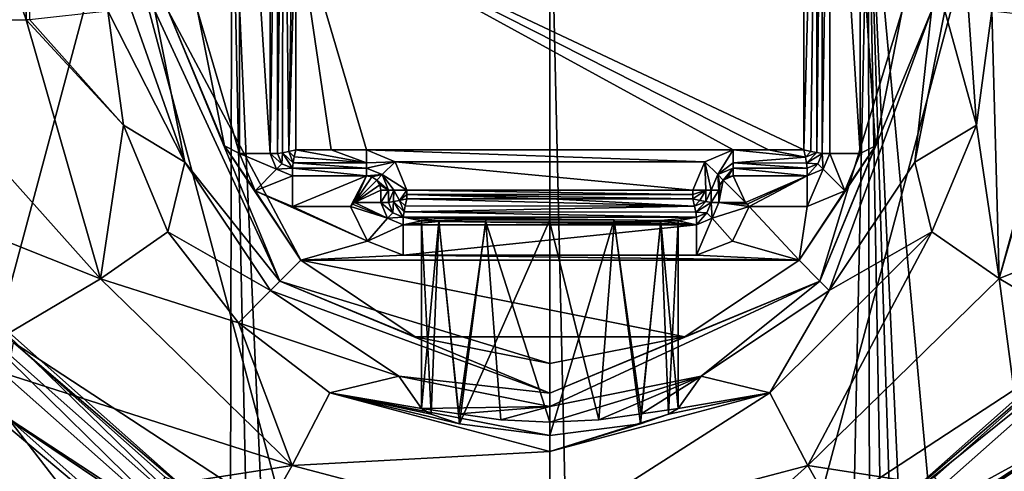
# Model space of a CAD drawing. Header units: metres. Extents: x -28 to 28, y -243 to 28.
# Tile 128 of 147: x -8.68 to 7.44, y -9.53 to -2.14. Entities that reach past the tile are written whole.
import ezdxf

# ---------------------------------------------------------------- set-up
doc = ezdxf.new("R2010")
doc.units = ezdxf.units.M
doc.layers.add('solid_10661043', color=7, linetype='CONTINUOUS')

msp = doc.modelspace()

# ---------------------------------------------------------------- linework, layer by layer
at = {"layer": 'solid_10661043'}
for points in [[(-13.249035, -22.95023, -76.5), (-13.249035, 22.95023, -76.5), (0, 26.5, -76.5)], [(0, -26.5, -76.5), (-13.249035, -22.95023, -76.5), (0, 26.5, -76.5)], [(-13.249035, 22.95023, -66), (0, -26.5, -66), (0, 26.5, -66)], [(13.249035, 22.95023, -76.5), (0, -26.5, -76.5), (0, 26.5, -76.5)], [(13.249035, -22.95023, -66), (13.249035, 22.95023, -66), (0, 26.5, -66)], [(0, -26.5, -66), (13.249035, -22.95023, -66), (0, 26.5, -66)], [(-13.249035, 22.95023, -66), (-13.249035, -22.95023, -66), (0, -26.5, -66)], [(13.249035, 22.95023, -76.5), (13.249035, -22.95023, -76.5), (0, -26.5, -76.5)], [(-8.577277, -2.14433, 167.207245), (-11.123361, -2.173997, 167.569336), (-11.093995, 5.132596, 167.2771)], [(-8.577277, -2.14433, 167.207245), (-11.093995, 5.132596, 167.2771), (-8.544164, 5.061371, 166.902969)], [(-8.517902, -2.141734, 167.166992), (-8.577277, -2.14433, 167.207245), (-8.544164, 5.061371, 166.902969)], [(-4.581362, 3.569052, 149.995636), (-4.581362, -4.33, 149.995636), (-5.081343, 3.463945, 149.5)], [(-4.45738, 3.569052, 164.202621), (-4.45738, -4.33, 164.202621), (-4.581362, -4.33, 149.995636)], [(-4.45738, 3.569052, 164.202621), (-4.581362, -4.33, 149.995636), (-4.581362, 3.569052, 149.995636)], [(-4.368596, 3.569052, 164.413055), (-4.45738, -4.33, 164.202621), (-4.45738, 3.569052, 164.202621)], [(-4.375726, -4.31833, 164.405746), (-4.45738, -4.33, 164.202621), (-4.368596, 3.569052, 164.413055)], [(-4.275794, -4.300236, 164.475647), (-4.375726, -4.31833, 164.405746), (-4.368596, 3.569052, 164.413055)], [(-4.275794, -4.300236, 164.475647), (-4.368596, 3.569052, 164.413055), (-4.157391, 3.569052, 164.5)], [(-4.275794, -4.300236, 164.475647), (-4.157391, 3.569052, 164.5), (-4.157391, -0.35164, 164.5)], [(4.368596, 3.569052, 164.413055), (4.157391, -4.272391, 164.5), (4.157391, -0.35164, 164.5)], [(4.27096, -4.29928, 164.477676), (4.157391, -4.272391, 164.5), (4.368596, 3.569052, 164.413055)], [(4.368259, -4.317503, 164.413391), (4.27096, -4.29928, 164.477676), (4.368596, 3.569052, 164.413055)], [(4.368259, -4.317503, 164.413391), (4.45738, 3.569052, 164.202621), (4.45738, -4.33, 164.202621)], [(4.368259, -4.317503, 164.413391), (4.368596, 3.569052, 164.413055), (4.45738, 3.569052, 164.202621)], [(4.45738, -4.33, 164.202621), (4.45738, 3.569052, 164.202621), (4.581362, 3.569052, 149.995636)], [(4.45738, -4.33, 164.202621), (4.581362, 3.569052, 149.995636), (4.581362, -4.33, 149.995636)], [(4.581362, 3.569052, 149.995636), (5.081343, -0.433028, 149.5), (5.081343, -4.33, 149.5)], [(4.581362, -4.33, 149.995636), (4.581362, 3.569052, 149.995636), (5.081343, -4.33, 149.5)], [(-5.081343, 3.463945, 149.5), (-5.081343, -4.33, 149.5), (-5.767595, -2, 149.5)], [(-4.581362, -4.33, 149.995636), (-5.081343, -4.33, 149.5), (-5.081343, 3.463945, 149.5)], [(-10.405617, 0.994685, 172.499329), (-7.341619, -116.340446, 187.614395), (-5.436699, -116.723152, 187.516312)], [(-5.208396, 0.93054, 172.0121), (-10.405617, 0.994685, 172.499329), (-5.436699, -116.723152, 187.516312)], [(-10.405617, 0.994685, 172.499329), (-8.951907, -115.259079, 187.632278), (-7.341619, -116.340446, 187.614395)], [(10.405605, -55.371372, 179.920059), (10.405617, 0.994685, 172.499329), (5.208396, 0.93054, 172.0121)], [(-5.208396, 0.93054, 172.0121), (-5.436699, -116.723152, 187.516312), (-2.718128, -116.725327, 187.381516)], [(-5.208396, 0.93054, 172.0121), (0, -116.726051, 187.336624), (0, 0.909153, 171.849655)], [(-5.208396, 0.93054, 172.0121), (-2.718128, -116.725327, 187.381516), (0, -116.726051, 187.336624)], [(2.718137, -116.725327, 187.381516), (5.208396, 0.93054, 172.0121), (0, 0.909153, 171.849655)], [(0, -116.726051, 187.336624), (2.718137, -116.725327, 187.381516), (0, 0.909153, 171.849655)], [(2.718137, -116.725327, 187.381516), (5.436698, -116.723152, 187.516312), (5.208396, 0.93054, 172.0121)], [(10.405606, -111.737061, 187.340744), (10.405605, -55.371372, 179.920059), (5.208396, 0.93054, 172.0121)], [(8.951932, -115.259056, 187.632278), (10.405606, -111.737061, 187.340744), (5.208396, 0.93054, 172.0121)], [(7.341439, -116.34053, 187.614395), (8.951932, -115.259056, 187.632278), (5.208396, 0.93054, 172.0121)], [(5.436698, -116.723152, 187.516312), (7.341439, -116.34053, 187.614395), (5.208396, 0.93054, 172.0121)], [(-4.275794, -4.300236, 164.475647), (-4.157391, -0.35164, 164.5), (-4.157391, -4.272391, 164.5)], [(-3.578666, -4.272391, 164.5), (-4.157391, -4.272391, 164.5), (-4.157391, -0.35164, 164.5)], [(-3, -4.272391, 164.5), (-3.578666, -4.272391, 164.5), (-4.157391, -0.35164, 164.5)], [(3, -4.272391, 164.5), (-3, -4.272391, 164.5), (-4.157391, -0.35164, 164.5)], [(3.578666, -4.272391, 164.5), (3, -4.272391, 164.5), (-4.157391, -0.35164, 164.5)], [(4.157391, -4.272391, 164.5), (3.578666, -4.272391, 164.5), (-4.157391, -0.35164, 164.5)], [(4.157391, -0.35164, 164.5), (4.157391, -4.272391, 164.5), (-4.157391, -0.35164, 164.5)], [(5.081343, -0.433028, 149.5), (5.767595, -2, 149.5), (5.329262, -4.205472, 149.5)], [(5.081343, -4.33, 149.5), (5.081343, -0.433028, 149.5), (5.329262, -4.205472, 149.5)], [(-8.517902, -2.141734, 167.166992), (-7.237208, -2, 164.86676), (-6.982944, -3.869745, 164.708847)], [(-7.237208, -2, 164.86676), (-6.851922, -2, 157.51506), (-5.974392, -4.474674, 150.163361)], [(-6.982944, -3.869745, 164.708847), (-7.237208, -2, 164.86676), (-5.974392, -4.474674, 150.163361)], [(-6.851922, -2, 157.51506), (-6.466635, -2, 150.163361), (-5.974392, -4.474674, 150.163361)], [(-4.419024, -6.419024, 149.692245), (-5.974392, -4.474674, 150.163361), (-6.466635, -2, 150.163361)], [(-4.419024, -6.419024, 149.692245), (-6.466635, -2, 150.163361), (-6.249443, -2, 149.692245)], [(-6.249443, -2, 149.692245), (-5.767595, -2, 149.5), (-5.329262, -4.205472, 149.5)], [(-6.249443, -2, 149.692245), (-5.329262, -4.205472, 149.5), (-4.079148, -6.077462, 149.5)], [(-4.419024, -6.419024, 149.692245), (-6.249443, -2, 149.692245), (-4.079148, -6.077462, 149.5)], [(-5.081343, -4.33, 149.5), (-5.329262, -4.205472, 149.5), (-5.767595, -2, 149.5)], [(4.419024, -6.419024, 149.692245), (5.329262, -4.205472, 149.5), (5.767595, -2, 149.5)], [(6.249443, -2, 149.692245), (4.419024, -6.419024, 149.692245), (5.767595, -2, 149.5)], [(6.249443, -2, 149.692245), (4.572602, -6.572602, 150.163361), (4.419024, -6.419024, 149.692245)], [(6.249443, -2, 149.692245), (5.974392, -4.474674, 150.163361), (4.572602, -6.572602, 150.163361)], [(6.982799, -3.870277, 164.708801), (5.974392, -4.474674, 150.163361), (6.466635, -2, 150.163361)], [(6.249443, -2, 149.692245), (6.466635, -2, 150.163361), (5.974392, -4.474674, 150.163361)], [(6.851922, -2, 157.51506), (6.982799, -3.870277, 164.708801), (6.466635, -2, 150.163361)], [(6.851922, -2, 157.51506), (7.237208, -2, 164.86676), (6.982799, -3.870277, 164.708801)], [(7.358322, -6.378117, 166.904739), (6.982799, -3.870277, 164.708801), (7.237208, -2, 164.86676)], [(7.358322, -6.378117, 166.904739), (7.237208, -2, 164.86676), (8.517902, -2.141734, 167.166992)], [(-7.357715, -6.379093, 166.904663), (-11.123361, -2.173997, 167.569336), (-8.577277, -2.14433, 167.207245)], [(-7.357715, -6.379093, 166.904663), (-10.729629, -5.040377, 167.400742), (-11.123361, -2.173997, 167.569336)], [(-8.517902, -2.141734, 167.166992), (-6.982944, -3.869745, 164.708847), (-8.577277, -2.14433, 167.207245)], [(-7.357715, -6.379093, 166.904663), (-8.577277, -2.14433, 167.207245), (-6.982944, -3.869745, 164.708847)], [(7.358322, -6.378117, 166.904739), (8.517902, -2.141734, 167.166992), (8.577278, -2.14433, 167.207245)], [(7.358322, -6.378117, 166.904739), (8.577278, -2.14433, 167.207245), (10.729516, -5.04078, 167.400711)], [(-7.357715, -6.379093, 166.904663), (-6.982944, -3.869745, 164.708847), (-6.253897, -5.610451, 164.562454)], [(-6.253897, -5.610451, 164.562454), (-6.982944, -3.869745, 164.708847), (-5.974392, -4.474674, 150.163361)], [(6.982799, -3.870277, 164.708801), (6.253469, -5.611185, 164.562378), (5.974392, -4.474674, 150.163361)], [(7.358322, -6.378117, 166.904739), (6.253469, -5.611185, 164.562378), (6.982799, -3.870277, 164.708801)], [(-4.827598, -4.942597, 149.5), (-4.079148, -6.077462, 149.5), (-5.329262, -4.205472, 149.5)], [(-5.081343, -4.33, 149.5), (-4.827598, -4.942597, 149.5), (-5.329262, -4.205472, 149.5)], [(-4.474057, -4.589057, 149.995636), (-4.827598, -4.942597, 149.5), (-5.081343, -4.33, 149.5)], [(-4.474057, -4.589057, 149.995636), (-5.081343, -4.33, 149.5), (-4.581362, -4.33, 149.995636)], [(-4.386388, -4.501389, 164.202621), (-4.474057, -4.589057, 149.995636), (-4.581362, -4.33, 149.995636)], [(-4.45738, -4.33, 164.202621), (-4.386388, -4.501389, 164.202621), (-4.581362, -4.33, 149.995636)], [(-4.375726, -4.31833, 164.405746), (-4.386388, -4.501389, 164.202621), (-4.45738, -4.33, 164.202621)], [(-4.375726, -4.31833, 164.405746), (-4.215, -4.57238, 164.202621), (-4.386388, -4.501389, 164.202621)], [(-4.202504, -4.483259, 164.413391), (-4.375726, -4.31833, 164.405746), (-4.275794, -4.300236, 164.475647)], [(-4.202504, -4.483259, 164.413391), (-4.215, -4.57238, 164.202621), (-4.375726, -4.31833, 164.405746)], [(-4.184279, -4.38596, 164.477676), (-4.275794, -4.300236, 164.475647), (-4.157391, -4.272391, 164.5)], [(-4.202504, -4.483259, 164.413391), (-4.275794, -4.300236, 164.475647), (-4.184279, -4.38596, 164.477676)], [(-4.184279, -4.38596, 164.477676), (-4.157391, -4.272391, 164.5), (-3, -4.483596, 164.413055)], [(-3, -4.483596, 164.413055), (-4.157391, -4.272391, 164.5), (-3.578666, -4.272391, 164.5)], [(-3, -4.483596, 164.413055), (-3.578666, -4.272391, 164.5), (-3, -4.272391, 164.5)], [(2.534995, -4.465005, 164.5), (-2.535005, -4.464995, 164.5), (-3, -4.272391, 164.5)], [(-3, -4.483596, 164.413055), (-3, -4.272391, 164.5), (-2.535005, -4.464995, 164.5)], [(3, -4.272391, 164.5), (2.534995, -4.465005, 164.5), (-3, -4.272391, 164.5)], [(2.747124, -4.677125, 164.202621), (2.534995, -4.465005, 164.5), (3, -4.272391, 164.5)], [(3, -4.483596, 164.413055), (2.747124, -4.677125, 164.202621), (3, -4.272391, 164.5)], [(4.185236, -4.390794, 164.475647), (3, -4.272391, 164.5), (3.578666, -4.272391, 164.5)], [(4.185236, -4.390794, 164.475647), (3, -4.483596, 164.413055), (3, -4.272391, 164.5)], [(4.185236, -4.390794, 164.475647), (3.578666, -4.272391, 164.5), (4.157391, -4.272391, 164.5)], [(4.827598, -4.942597, 149.5), (5.329262, -4.205472, 149.5), (4.079147, -6.077462, 149.5)], [(4.419024, -6.419024, 149.692245), (4.079147, -6.077462, 149.5), (5.329262, -4.205472, 149.5)], [(4.185236, -4.390794, 164.475647), (4.157391, -4.272391, 164.5), (4.27096, -4.29928, 164.477676)], [(4.185236, -4.390794, 164.475647), (4.27096, -4.29928, 164.477676), (4.368259, -4.317503, 164.413391)], [(4.185236, -4.390794, 164.475647), (4.368259, -4.317503, 164.413391), (4.20333, -4.490726, 164.405746)], [(4.20333, -4.490726, 164.405746), (4.368259, -4.317503, 164.413391), (4.45738, -4.33, 164.202621)], [(4.20333, -4.490726, 164.405746), (4.45738, -4.33, 164.202621), (4.386388, -4.501389, 164.202621)], [(4.386388, -4.501389, 164.202621), (4.45738, -4.33, 164.202621), (4.474057, -4.589057, 149.995636)], [(4.474057, -4.589057, 149.995636), (4.45738, -4.33, 164.202621), (4.581362, -4.33, 149.995636)], [(4.474057, -4.589057, 149.995636), (4.581362, -4.33, 149.995636), (4.827598, -4.942597, 149.5)], [(4.581362, -4.33, 149.995636), (5.081343, -4.33, 149.5), (4.827598, -4.942597, 149.5)], [(4.827598, -4.942597, 149.5), (5.081343, -4.33, 149.5), (5.329262, -4.205472, 149.5)], [(-6.253897, -5.610451, 164.562454), (-5.974392, -4.474674, 150.163361), (-4.572602, -6.572602, 150.163361)], [(-4.419024, -6.419024, 149.692245), (-4.572602, -6.572602, 150.163361), (-5.974392, -4.474674, 150.163361)], [(-4.386388, -4.501389, 164.202621), (-4.215, -4.57238, 164.202621), (-4.474057, -4.589057, 149.995636)], [(-4.202504, -4.483259, 164.413391), (-3, -4.57238, 164.202621), (-4.215, -4.57238, 164.202621)], [(-4.202504, -4.483259, 164.413391), (-4.184279, -4.38596, 164.477676), (-3, -4.483596, 164.413055)], [(-4.202504, -4.483259, 164.413391), (-3, -4.483596, 164.413055), (-3, -4.57238, 164.202621)], [(-3, -4.57238, 164.202621), (-2.535005, -4.464995, 164.5), (-2.747124, -4.677125, 164.202621)], [(-3, -4.483596, 164.413055), (-2.535005, -4.464995, 164.5), (-3, -4.57238, 164.202621)], [(-2.747124, -4.677125, 164.202621), (-2.535005, -4.464995, 164.5), (-2.342391, -4.93, 164.5)], [(2.342391, -4.93, 164.5), (-2.342391, -4.93, 164.5), (-2.535005, -4.464995, 164.5)], [(2.534995, -4.465005, 164.5), (2.342391, -4.93, 164.5), (-2.535005, -4.464995, 164.5)], [(2.553596, -4.93, 164.413055), (2.342391, -4.93, 164.5), (2.534995, -4.465005, 164.5)], [(2.64238, -4.93, 164.202621), (2.534995, -4.465005, 164.5), (2.747124, -4.677125, 164.202621)], [(2.553596, -4.93, 164.413055), (2.534995, -4.465005, 164.5), (2.64238, -4.93, 164.202621)], [(3, -4.483596, 164.413055), (3, -4.57238, 164.202621), (2.747124, -4.677125, 164.202621)], [(4.185236, -4.390794, 164.475647), (4.20333, -4.490726, 164.405746), (3, -4.483596, 164.413055)], [(3, -4.483596, 164.413055), (4.215, -4.57238, 164.202621), (3, -4.57238, 164.202621)], [(4.20333, -4.490726, 164.405746), (4.215, -4.57238, 164.202621), (3, -4.483596, 164.413055)], [(4.20333, -4.490726, 164.405746), (4.386388, -4.501389, 164.202621), (4.215, -4.57238, 164.202621)], [(4.386388, -4.501389, 164.202621), (4.474057, -4.589057, 149.995636), (4.215, -4.696362, 149.995636)], [(4.215, -4.57238, 164.202621), (4.386388, -4.501389, 164.202621), (4.215, -4.696362, 149.995636)], [(6.253469, -5.611185, 164.562378), (4.572602, -6.572602, 150.163361), (5.974392, -4.474674, 150.163361)], [(-4.474057, -4.589057, 149.995636), (-4.215, -4.696362, 149.995636), (-4.827598, -4.942597, 149.5)], [(-4.474057, -4.589057, 149.995636), (-4.215, -4.57238, 164.202621), (-4.215, -4.696362, 149.995636)], [(-4.215, -4.57238, 164.202621), (-3, -4.57238, 164.202621), (-3, -4.696362, 149.995636)], [(-4.215, -4.57238, 164.202621), (-3, -4.696362, 149.995636), (-4.215, -4.696362, 149.995636)], [(-3, -4.696362, 149.995636), (-3, -4.57238, 164.202621), (-2.747124, -4.677125, 164.202621)], [(2.747124, -4.677125, 164.202621), (3, -4.57238, 164.202621), (2.835214, -4.765214, 149.927383)], [(2.916019, -4.712122, 149.980011), (2.835214, -4.765214, 149.927383), (3, -4.57238, 164.202621)], [(2.916019, -4.712122, 149.980011), (3, -4.57238, 164.202621), (3, -4.696362, 149.995636)], [(3, -4.57238, 164.202621), (4.215, -4.57238, 164.202621), (4.215, -4.696362, 149.995636)], [(3, -4.57238, 164.202621), (4.215, -4.696362, 149.995636), (3, -4.696362, 149.995636)], [(4.474057, -4.589057, 149.995636), (4.827598, -4.942597, 149.5), (4.215, -5.196343, 149.5)], [(4.474057, -4.589057, 149.995636), (4.215, -5.196343, 149.5), (4.215, -4.696362, 149.995636)], [(-4.215, -4.696362, 149.995636), (-4.215, -5.196343, 149.5), (-4.827598, -4.942597, 149.5)], [(-3, -4.696362, 149.995636), (-3.263799, -5.196343, 149.5), (-4.215, -5.196343, 149.5)], [(-4.215, -4.696362, 149.995636), (-3, -4.696362, 149.995636), (-4.215, -5.196343, 149.5)], [(-3.23138, -5.161995, 149.534042), (-3.263799, -5.196343, 149.5), (-3, -4.696362, 149.995636)], [(-3.2, -5.13, 149.565765), (-3.23138, -5.161995, 149.534042), (-3, -4.696362, 149.995636)], [(-3.2, -5.13, 149.565765), (-3, -4.696362, 149.995636), (-2.916018, -4.712123, 149.980011)], [(-3.2, -5.13, 149.565765), (-2.916018, -4.712123, 149.980011), (-2.835214, -4.765214, 149.927383)], [(-3.2, -5.13, 149.565765), (-2.835214, -4.765214, 149.927383), (-2.782123, -4.846019, 149.980011)], [(-2.916018, -4.712123, 149.980011), (-3, -4.696362, 149.995636), (-2.747124, -4.677125, 164.202621)], [(-2.916018, -4.712123, 149.980011), (-2.747124, -4.677125, 164.202621), (-2.835214, -4.765214, 149.927383)], [(-2.747124, -4.677125, 164.202621), (-2.64238, -4.93, 164.202621), (-2.835214, -4.765214, 149.927383)], [(-2.782123, -4.846019, 149.980011), (-2.835214, -4.765214, 149.927383), (-2.64238, -4.93, 164.202621)], [(-2.553596, -4.93, 164.413055), (-2.747124, -4.677125, 164.202621), (-2.342391, -4.93, 164.5)], [(-2.553596, -4.93, 164.413055), (-2.64238, -4.93, 164.202621), (-2.747124, -4.677125, 164.202621)], [(2.766362, -4.93, 149.995636), (2.64238, -4.93, 164.202621), (2.747124, -4.677125, 164.202621)], [(2.782123, -4.846017, 149.980011), (2.747124, -4.677125, 164.202621), (2.835214, -4.765214, 149.927383)], [(2.782123, -4.846017, 149.980011), (2.766362, -4.93, 149.995636), (2.747124, -4.677125, 164.202621)], [(2.766362, -5.13, 149.995636), (2.782123, -4.846017, 149.980011), (2.835214, -4.765214, 149.927383)], [(3.2, -5.13, 149.565765), (2.766362, -5.13, 149.995636), (2.835214, -4.765214, 149.927383)], [(2.916019, -4.712122, 149.980011), (3, -4.696362, 149.995636), (2.835214, -4.765214, 149.927383)], [(3.2, -5.13, 149.565765), (2.835214, -4.765214, 149.927383), (3, -4.696362, 149.995636)], [(3.2, -5.13, 149.565765), (3, -4.696362, 149.995636), (4.215, -4.696362, 149.995636)], [(3.23138, -5.161995, 149.534042), (3.2, -5.13, 149.565765), (4.215, -4.696362, 149.995636)], [(3.23138, -5.161995, 149.534042), (4.215, -4.696362, 149.995636), (3.263799, -5.196343, 149.5)], [(4.215, -4.696362, 149.995636), (4.215, -5.196343, 149.5), (3.263799, -5.196343, 149.5)], [(-4.827598, -4.942597, 149.5), (-2.98868, -5.765615, 149.5), (-4.079148, -6.077462, 149.5)], [(-4.827598, -4.942597, 149.5), (-4.215, -5.196343, 149.5), (-2.98868, -5.765615, 149.5)], [(-3.2, -5.13, 149.565765), (-2.782123, -4.846019, 149.980011), (-2.766362, -4.93, 149.995636)], [(-3.2, -5.13, 149.565765), (-2.766362, -4.93, 149.995636), (-2.766362, -5.13, 149.995636)], [(-2.782123, -4.846019, 149.980011), (-2.64238, -4.93, 164.202621), (-2.766362, -4.93, 149.995636)], [(-2.64238, -4.93, 164.202621), (-2.64238, -5.13, 164.202621), (-2.766362, -5.13, 149.995636)], [(-2.64238, -4.93, 164.202621), (-2.766362, -5.13, 149.995636), (-2.766362, -4.93, 149.995636)], [(-2.553596, -4.93, 164.413055), (-2.64238, -5.13, 164.202621), (-2.64238, -4.93, 164.202621)], [(-2.560726, -5.11833, 164.405746), (-2.64238, -5.13, 164.202621), (-2.553596, -4.93, 164.413055)], [(-2.460794, -5.100236, 164.475647), (-2.560726, -5.11833, 164.405746), (-2.553596, -4.93, 164.413055)], [(-2.460794, -5.100236, 164.475647), (-2.553596, -4.93, 164.413055), (-2.342391, -4.93, 164.5)], [(-2.460794, -5.100236, 164.475647), (-2.342391, -4.93, 164.5), (-2.342391, -5.001165, 164.5)], [(2.342391, -5.001166, 164.5), (-2.342391, -5.001165, 164.5), (-2.342391, -4.93, 164.5)], [(2.342391, -4.93, 164.5), (2.342391, -5.001166, 164.5), (-2.342391, -4.93, 164.5)], [(2.553596, -4.93, 164.413055), (2.342391, -5.072391, 164.5), (2.342391, -5.001166, 164.5)], [(2.45596, -5.09928, 164.477676), (2.342391, -5.072391, 164.5), (2.553596, -4.93, 164.413055)], [(2.553596, -4.93, 164.413055), (2.342391, -5.001166, 164.5), (2.342391, -4.93, 164.5)], [(2.553259, -5.117504, 164.413391), (2.45596, -5.09928, 164.477676), (2.553596, -4.93, 164.413055)], [(2.553259, -5.117504, 164.413391), (2.64238, -4.93, 164.202621), (2.64238, -5.13, 164.202621)], [(2.553259, -5.117504, 164.413391), (2.553596, -4.93, 164.413055), (2.64238, -4.93, 164.202621)], [(2.64238, -5.13, 164.202621), (2.64238, -4.93, 164.202621), (2.766362, -4.93, 149.995636)], [(2.64238, -5.13, 164.202621), (2.766362, -4.93, 149.995636), (2.766362, -5.13, 149.995636)], [(2.766362, -5.13, 149.995636), (2.766362, -4.93, 149.995636), (2.782123, -4.846017, 149.980011)], [(4.215, -5.196343, 149.5), (4.827598, -4.942597, 149.5), (4.079147, -6.077462, 149.5)], [(-7.357715, -6.379093, 166.904663), (-9.609171, -7.708907, 167.244583), (-10.729629, -5.040377, 167.400742)], [(-3.2, -5.13, 149.565765), (-2.659057, -5.389057, 149.995636), (-3.23138, -5.161995, 149.534042)], [(-3.2, -5.13, 149.565765), (-2.766362, -5.13, 149.995636), (-2.659057, -5.389057, 149.995636)], [(-2.571388, -5.301388, 164.202621), (-2.659057, -5.389057, 149.995636), (-2.766362, -5.13, 149.995636)], [(-2.64238, -5.13, 164.202621), (-2.571388, -5.301388, 164.202621), (-2.766362, -5.13, 149.995636)], [(-2.560726, -5.11833, 164.405746), (-2.571388, -5.301388, 164.202621), (-2.64238, -5.13, 164.202621)], [(-2.560726, -5.11833, 164.405746), (-2.4, -5.37238, 164.202621), (-2.571388, -5.301388, 164.202621)], [(-2.460794, -5.100236, 164.475647), (-2.387504, -5.283259, 164.413391), (-2.560726, -5.11833, 164.405746)], [(-2.560726, -5.11833, 164.405746), (-2.387504, -5.283259, 164.413391), (-2.4, -5.37238, 164.202621)], [(-2.460794, -5.100236, 164.475647), (-2.342391, -5.001165, 164.5), (-2.342391, -5.072391, 164.5)], [(-2.460794, -5.100236, 164.475647), (-2.342391, -5.072391, 164.5), (-2.36928, -5.185959, 164.477676)], [(-2.460794, -5.100236, 164.475647), (-2.36928, -5.185959, 164.477676), (-2.387504, -5.283259, 164.413391)], [(-2.36928, -5.185959, 164.477676), (-2.342391, -5.072391, 164.5), (2.370236, -5.190794, 164.475647)], [(0, -5.072391, 164.5), (-2.342391, -5.072391, 164.5), (-2.342391, -5.001165, 164.5)], [(2.342391, -5.072391, 164.5), (0, -5.072391, 164.5), (-2.342391, -5.001165, 164.5)], [(2.342391, -5.001166, 164.5), (2.342391, -5.072391, 164.5), (-2.342391, -5.001165, 164.5)], [(2.370236, -5.190794, 164.475647), (-2.342391, -5.072391, 164.5), (0, -5.072391, 164.5)], [(2.370236, -5.190794, 164.475647), (0, -5.072391, 164.5), (2.342391, -5.072391, 164.5)], [(2.370236, -5.190794, 164.475647), (2.342391, -5.072391, 164.5), (2.45596, -5.09928, 164.477676)], [(2.370236, -5.190794, 164.475647), (2.45596, -5.09928, 164.477676), (2.553259, -5.117504, 164.413391)], [(2.370236, -5.190794, 164.475647), (2.553259, -5.117504, 164.413391), (2.38833, -5.290726, 164.405746)], [(2.38833, -5.290726, 164.405746), (2.553259, -5.117504, 164.413391), (2.64238, -5.13, 164.202621)], [(2.38833, -5.290726, 164.405746), (2.64238, -5.13, 164.202621), (2.571388, -5.301388, 164.202621)], [(2.571388, -5.301388, 164.202621), (2.64238, -5.13, 164.202621), (2.659057, -5.389057, 149.995636)], [(2.659057, -5.389057, 149.995636), (2.64238, -5.13, 164.202621), (2.766362, -5.13, 149.995636)], [(2.659057, -5.389057, 149.995636), (2.766362, -5.13, 149.995636), (3.263799, -5.196343, 149.5)], [(3.23138, -5.161995, 149.534042), (3.263799, -5.196343, 149.5), (2.766362, -5.13, 149.995636)], [(3.23138, -5.161995, 149.534042), (2.766362, -5.13, 149.995636), (3.2, -5.13, 149.565765)], [(7.358322, -6.378117, 166.904739), (10.729516, -5.04078, 167.400711), (9.608768, -7.709635, 167.244522)], [(-4.215, -5.196343, 149.5), (-3.263799, -5.196343, 149.5), (-2.98868, -5.765615, 149.5)], [(-3.23138, -5.161995, 149.534042), (-2.659057, -5.389057, 149.995636), (-3.263799, -5.196343, 149.5)], [(-2.659057, -5.389057, 149.995636), (-2.98868, -5.765615, 149.5), (-3.263799, -5.196343, 149.5)], [(-2.571388, -5.301388, 164.202621), (-2.4, -5.37238, 164.202621), (-2.659057, -5.389057, 149.995636)], [(-2.387504, -5.283259, 164.413391), (2.4, -5.37238, 164.202621), (-2.4, -5.37238, 164.202621)], [(-2.387504, -5.283259, 164.413391), (-2.36928, -5.185959, 164.477676), (2.370236, -5.190794, 164.475647)], [(-2.387504, -5.283259, 164.413391), (2.370236, -5.190794, 164.475647), (2.38833, -5.290726, 164.405746)], [(-2.387504, -5.283259, 164.413391), (2.38833, -5.290726, 164.405746), (2.4, -5.37238, 164.202621)], [(2.38833, -5.290726, 164.405746), (2.571388, -5.301388, 164.202621), (2.4, -5.37238, 164.202621)], [(2.571388, -5.301388, 164.202621), (2.659057, -5.389057, 149.995636), (2.4, -5.496362, 149.995636)], [(2.4, -5.37238, 164.202621), (2.571388, -5.301388, 164.202621), (2.4, -5.496362, 149.995636)], [(2.659057, -5.389057, 149.995636), (3.263799, -5.196343, 149.5), (2.98868, -5.765615, 149.5)], [(2.98868, -5.765615, 149.5), (3.263799, -5.196343, 149.5), (4.079147, -6.077462, 149.5)], [(3.263799, -5.196343, 149.5), (4.215, -5.196343, 149.5), (4.079147, -6.077462, 149.5)], [(-2.659057, -5.389057, 149.995636), (-2.4, -5.496362, 149.995636), (-2.98868, -5.765615, 149.5)], [(-2.659057, -5.389057, 149.995636), (-2.4, -5.37238, 164.202621), (-2.4, -5.496362, 149.995636)], [(1.818643, -5.424327, 158.250015), (-2.4, -5.37238, 164.202621), (2.4, -5.37238, 164.202621)], [(-2.100001, -5.433491, 157.199997), (-2.4, -5.496362, 149.995636), (-2.4, -5.37238, 164.202621)], [(-1.818643, -5.424327, 158.250015), (-2.100001, -5.433491, 157.199997), (-2.4, -5.37238, 164.202621)], [(-1.049982, -5.41762, 159.018661), (-1.818643, -5.424327, 158.250015), (-2.4, -5.37238, 164.202621)], [(0, -5.415164, 159.300003), (-1.049982, -5.41762, 159.018661), (-2.4, -5.37238, 164.202621)], [(1.049982, -5.41762, 159.018661), (0, -5.415164, 159.300003), (-2.4, -5.37238, 164.202621)], [(1.818643, -5.424327, 158.250015), (1.049982, -5.41762, 159.018661), (-2.4, -5.37238, 164.202621)], [(-2.100001, -5.433491, 157.199997), (-1.818643, -5.442654, 156.149979), (-2.4, -5.496362, 149.995636)], [(-1.818643, -5.442654, 156.149979), (2.4, -5.496362, 149.995636), (-2.4, -5.496362, 149.995636)], [(-1.944438, -8.596364, 157.993195), (-2.100001, -5.433491, 157.199997), (-1.818643, -5.424327, 158.250015)], [(-2.099992, -8.50452, 157.194321), (-1.818643, -5.442654, 156.149979), (-2.100001, -5.433491, 157.199997)], [(-2.099992, -8.50452, 157.194321), (-2.100001, -5.433491, 157.199997), (-1.944438, -8.596364, 157.993195)], [(-1.493019, -8.591028, 155.723221), (-1.818643, -5.442654, 156.149979), (-2.099992, -8.50452, 157.194321)], [(-1.944438, -8.596364, 157.993195), (-1.818643, -5.424327, 158.250015), (-1.48089, -8.752974, 158.68895)], [(-1.48089, -8.752974, 158.68895), (-1.818643, -5.424327, 158.250015), (-1.049982, -5.41762, 159.018661)], [(-1.818643, -5.442654, 156.149979), (-1.049982, -5.449362, 155.381332), (2.4, -5.496362, 149.995636)], [(-1.493019, -8.591028, 155.723221), (-1.049982, -5.449362, 155.381332), (-1.818643, -5.442654, 156.149979)], [(-0.802607, -8.685704, 155.25943), (-1.049982, -5.449362, 155.381332), (-1.493019, -8.591028, 155.723221)], [(-1.48089, -8.752974, 158.68895), (-1.049982, -5.41762, 159.018661), (0, -5.415164, 159.300003)], [(-1.48089, -8.752974, 158.68895), (0, -5.415164, 159.300003), (0, -8.945466, 159.300003)], [(-1.049982, -5.449362, 155.381332), (0, -5.451817, 155.100006), (2.4, -5.496362, 149.995636)], [(0, -8.725353, 155.100006), (0, -5.451817, 155.100006), (-1.049982, -5.449362, 155.381332)], [(0, -8.725353, 155.100006), (-1.049982, -5.449362, 155.381332), (-0.802607, -8.685704, 155.25943)], [(0, -8.945466, 159.300003), (0, -5.415164, 159.300003), (1.049982, -5.41762, 159.018661)], [(1.480885, -8.752975, 158.68895), (0, -8.945466, 159.300003), (1.049982, -5.41762, 159.018661)], [(1.049982, -5.449362, 155.381332), (2.4, -5.496362, 149.995636), (0, -5.451817, 155.100006)], [(0.801987, -8.685765, 155.259171), (1.049982, -5.449362, 155.381332), (0, -5.451817, 155.100006)], [(0.801987, -8.685765, 155.259171), (0, -5.451817, 155.100006), (0, -8.725353, 155.100006)], [(1.49243, -8.59113, 155.722626), (1.049982, -5.449362, 155.381332), (0.801987, -8.685765, 155.259171)], [(1.480885, -8.752975, 158.68895), (1.049982, -5.41762, 159.018661), (1.818643, -5.424327, 158.250015)], [(1.049982, -5.449362, 155.381332), (1.818643, -5.442654, 156.149979), (2.4, -5.496362, 149.995636)], [(1.49243, -8.59113, 155.722626), (1.818643, -5.442654, 156.149979), (1.049982, -5.449362, 155.381332)], [(1.480885, -8.752975, 158.68895), (1.818643, -5.424327, 158.250015), (1.944429, -8.596368, 157.993225)], [(2.099993, -8.50453, 157.194504), (1.818643, -5.442654, 156.149979), (1.49243, -8.59113, 155.722626)], [(2.100001, -5.433491, 157.199997), (1.818643, -5.424327, 158.250015), (2.4, -5.37238, 164.202621)], [(1.944429, -8.596368, 157.993225), (1.818643, -5.424327, 158.250015), (2.100001, -5.433491, 157.199997)], [(1.818643, -5.442654, 156.149979), (2.100001, -5.433491, 157.199997), (2.4, -5.496362, 149.995636)], [(2.099993, -8.50453, 157.194504), (2.100001, -5.433491, 157.199997), (1.818643, -5.442654, 156.149979)], [(1.944429, -8.596368, 157.993225), (2.100001, -5.433491, 157.199997), (2.099993, -8.50453, 157.194504)], [(2.100001, -5.433491, 157.199997), (2.4, -5.37238, 164.202621), (2.4, -5.496362, 149.995636)], [(2.659057, -5.389057, 149.995636), (2.98868, -5.765615, 149.5), (2.4, -5.996343, 149.5)], [(2.659057, -5.389057, 149.995636), (2.4, -5.996343, 149.5), (2.4, -5.496362, 149.995636)], [(-7.357715, -6.379093, 166.904663), (-6.253897, -5.610451, 164.562454), (-5.10092, -7.102218, 164.437439)], [(-5.10092, -7.102218, 164.437439), (-6.253897, -5.610451, 164.562454), (-4.572602, -6.572602, 150.163361)], [(-2.4, -5.496362, 149.995636), (-2.4, -5.996343, 149.5), (-2.98868, -5.765615, 149.5)], [(2.4, -5.496362, 149.995636), (2.4, -5.996343, 149.5), (-2.4, -5.996343, 149.5)], [(-2.4, -5.496362, 149.995636), (2.4, -5.496362, 149.995636), (-2.4, -5.996343, 149.5)], [(6.253469, -5.611185, 164.562378), (3.603075, -8.244813, 164.34198), (4.572602, -6.572602, 150.163361)], [(4.222378, -9.4349, 166.686142), (3.603075, -8.244813, 164.34198), (6.253469, -5.611185, 164.562378)], [(4.222378, -9.4349, 166.686142), (6.253469, -5.611185, 164.562378), (7.358322, -6.378117, 166.904739)], [(-2.98868, -5.765615, 149.5), (-2.4, -5.996343, 149.5), (-4.079148, -6.077462, 149.5)], [(2.4, -5.996343, 149.5), (2.98868, -5.765615, 149.5), (4.079147, -6.077462, 149.5)], [(-4.419024, -6.419024, 149.692245), (-4.079148, -6.077462, 149.5), (-2.207705, -7.328338, 149.5)], [(-2.4, -5.996343, 149.5), (4.079147, -6.077462, 149.5), (-4.079148, -6.077462, 149.5)], [(2.207705, -7.328338, 149.5), (-2.207705, -7.328338, 149.5), (-4.079148, -6.077462, 149.5)], [(4.079147, -6.077462, 149.5), (2.207705, -7.328338, 149.5), (-4.079148, -6.077462, 149.5)], [(-2.4, -5.996343, 149.5), (2.4, -5.996343, 149.5), (4.079147, -6.077462, 149.5)], [(4.419024, -6.419024, 149.692245), (2.207705, -7.328338, 149.5), (4.079147, -6.077462, 149.5)], [(-7.357715, -6.379093, 166.904663), (-4.221641, -9.435344, 166.686127), (-9.609171, -7.708907, 167.244583)], [(-7.357715, -6.379093, 166.904663), (-5.10092, -7.102218, 164.437439), (-4.221641, -9.435344, 166.686127)], [(0, -8.249443, 149.692245), (-4.572602, -6.572602, 150.163361), (-4.419024, -6.419024, 149.692245)], [(-4.419024, -6.419024, 149.692245), (-2.207705, -7.328338, 149.5), (0, -7.767595, 149.5)], [(0, -8.249443, 149.692245), (-4.419024, -6.419024, 149.692245), (0, -7.767595, 149.5)], [(4.419024, -6.419024, 149.692245), (0, -8.249443, 149.692245), (2.207705, -7.328338, 149.5)], [(4.419024, -6.419024, 149.692245), (2.474674, -7.974392, 150.163361), (0, -8.466636, 150.163361)], [(4.419024, -6.419024, 149.692245), (0, -8.466636, 150.163361), (0, -8.249443, 149.692245)], [(4.419024, -6.419024, 149.692245), (4.572602, -6.572602, 150.163361), (2.474674, -7.974392, 150.163361)], [(4.222378, -9.4349, 166.686142), (7.358322, -6.378117, 166.904739), (7.8381, -9.998021, 167.11116)], [(7.358322, -6.378117, 166.904739), (9.608768, -7.709635, 167.244522), (7.8381, -9.998021, 167.11116)], [(-5.10092, -7.102218, 164.437439), (-4.572602, -6.572602, 150.163361), (-2.474674, -7.974392, 150.163361)], [(0, -8.249443, 149.692245), (-2.474674, -7.974392, 150.163361), (-4.572602, -6.572602, 150.163361)], [(3.603075, -8.244813, 164.34198), (2.474674, -7.974392, 150.163361), (4.572602, -6.572602, 150.163361)], [(-9.804801, -6.778659, 159.852234), (-5.535491, -10.556643, 159.852234), (-9.57898, -6.622606, 159.611267)], [(-9.57898, -6.622606, 159.611267), (-5.407849, -10.313629, 159.611267), (-8.784513, -7.421747, 158.878296)], [(-5.535491, -10.556643, 159.852234), (-5.407849, -10.313629, 159.611267), (-9.57898, -6.622606, 159.611267)], [(5.408751, -10.313156, 159.611267), (9.578687, -6.623031, 159.611267), (8.785183, -7.420954, 158.878296)], [(9.804802, -6.77866, 159.852234), (9.578687, -6.623031, 159.611267), (5.408751, -10.313156, 159.611267)], [(-10.054775, -6.951309, 159.64946), (-5.676597, -10.825685, 159.64946), (-9.804801, -6.778659, 159.852234)], [(-5.676597, -10.825685, 159.64946), (-5.535491, -10.556643, 159.852234), (-9.804801, -6.778659, 159.852234)], [(5.535491, -10.556643, 159.852234), (9.804802, -6.77866, 159.852234), (5.408751, -10.313156, 159.611267)], [(5.535491, -10.556643, 159.852234), (8.100595, -9.15421, 159.64946), (9.804802, -6.77866, 159.852234)], [(-9.649254, -8.152127, 158.448898), (-5.676597, -10.825685, 159.64946), (-10.054775, -6.951309, 159.64946)], [(-11.747498, -20.347261, 149.824356), (-5.914643, -11.279711, 158.332199), (-10.476374, -7.242959, 158.332199)], [(-9.649254, -8.152127, 158.448898), (-10.476374, -7.242959, 158.332199), (-5.914643, -11.279711, 158.332199)], [(-3.603577, -8.244525, 164.341995), (-5.10092, -7.102218, 164.437439), (-2.474674, -7.974392, 150.163361)], [(-4.221641, -9.435344, 166.686127), (-5.10092, -7.102218, 164.437439), (-3.603577, -8.244525, 164.341995)], [(10.476378, -7.242954, 158.332199), (5.914643, -11.279711, 158.332199), (11.747498, -20.347261, 149.824356)], [(9.649257, -8.152124, 158.448898), (5.914643, -11.279711, 158.332199), (10.476378, -7.242954, 158.332199)], [(2.207705, -7.328338, 149.5), (0, -7.767595, 149.5), (-2.207705, -7.328338, 149.5)], [(0, -8.249443, 149.692245), (0, -7.767595, 149.5), (2.207705, -7.328338, 149.5)], [(-9.924366, -13.784504, 154.055466), (-8.784647, -7.421588, 157.246811), (-6.297766, -9.622273, 157.246811)], [(-8.784513, -7.421747, 158.878296), (-6.297766, -9.622273, 157.246811), (-8.784647, -7.421588, 157.246811)], [(-8.784513, -7.421747, 158.878296), (-3.28542, -11.020709, 158.878296), (-6.297766, -9.622273, 157.246811)], [(-5.407849, -10.313629, 159.611267), (-3.28542, -11.020709, 158.878296), (-8.784513, -7.421747, 158.878296)], [(3.286415, -11.020411, 158.878296), (8.785183, -7.420954, 158.878296), (6.297766, -9.622273, 157.246811)], [(5.408751, -10.313156, 159.611267), (8.785183, -7.420954, 158.878296), (3.286415, -11.020411, 158.878296)], [(8.785183, -7.420954, 158.878296), (8.784647, -7.421588, 157.246811), (6.297766, -9.622273, 157.246811)], [(9.924366, -13.784504, 154.055466), (6.297766, -9.622273, 157.246811), (8.784647, -7.421588, 157.246811)], [(-16.718885, -9.652653, 164.275055), (-9.609171, -7.708907, 167.244583), (-7.838601, -9.997523, 167.111191)], [(-4.221641, -9.435344, 166.686127), (-7.838601, -9.997523, 167.111191), (-9.609171, -7.708907, 167.244583)], [(-2.099992, -8.50452, 157.194321), (-3.603577, -8.244525, 164.341995), (-2.474674, -7.974392, 150.163361)], [(-2.099992, -8.50452, 157.194321), (-2.474674, -7.974392, 150.163361), (0, -8.466636, 150.163361)], [(0, -8.249443, 149.692245), (0, -8.466636, 150.163361), (-2.474674, -7.974392, 150.163361)], [(0, -8.725353, 155.100006), (0, -8.466636, 150.163361), (2.474674, -7.974392, 150.163361)], [(0.801987, -8.685765, 155.259171), (0, -8.725353, 155.100006), (2.474674, -7.974392, 150.163361)], [(1.49243, -8.59113, 155.722626), (0.801987, -8.685765, 155.259171), (2.474674, -7.974392, 150.163361)], [(2.099993, -8.50453, 157.194504), (1.49243, -8.59113, 155.722626), (2.474674, -7.974392, 150.163361)], [(2.099993, -8.50453, 157.194504), (2.474674, -7.974392, 150.163361), (3.603075, -8.244813, 164.34198)], [(-9.649254, -8.152127, 158.448898), (-5.914643, -11.279711, 158.332199), (-3.609308, -12.105295, 158.448898)], [(-9.649254, -8.152127, 158.448898), (-3.609308, -12.105295, 158.448898), (-5.676597, -10.825685, 159.64946)], [(3.609313, -12.105294, 158.448898), (5.914643, -11.279711, 158.332199), (9.649257, -8.152124, 158.448898)], [(3.609313, -12.105294, 158.448898), (9.649257, -8.152124, 158.448898), (5.676012, -10.825992, 159.64946)], [(9.649257, -8.152124, 158.448898), (8.100595, -9.15421, 159.64946), (5.676012, -10.825992, 159.64946)], [(-4.221641, -9.435344, 166.686127), (-3.603577, -8.244525, 164.341995), (-0.000007, -9.205507, 164.261871)], [(0, -8.945466, 159.300003), (-0.000007, -9.205507, 164.261871), (-3.603577, -8.244525, 164.341995)], [(-1.48089, -8.752974, 158.68895), (0, -8.945466, 159.300003), (-3.603577, -8.244525, 164.341995)], [(-1.944438, -8.596364, 157.993195), (-1.48089, -8.752974, 158.68895), (-3.603577, -8.244525, 164.341995)], [(-2.099992, -8.50452, 157.194321), (-1.944438, -8.596364, 157.993195), (-3.603577, -8.244525, 164.341995)], [(1.944429, -8.596368, 157.993225), (3.603075, -8.244813, 164.34198), (-0.000007, -9.205507, 164.261871)], [(0, -10.545804, 166.606674), (-0.000007, -9.205507, 164.261871), (3.603075, -8.244813, 164.34198)], [(4.222378, -9.4349, 166.686142), (0, -10.545804, 166.606674), (3.603075, -8.244813, 164.34198)], [(1.944429, -8.596368, 157.993225), (2.099993, -8.50453, 157.194504), (3.603075, -8.244813, 164.34198)], [(-1.493019, -8.591028, 155.723221), (-2.099992, -8.50452, 157.194321), (0, -8.466636, 150.163361)], [(-0.802607, -8.685704, 155.25943), (-1.493019, -8.591028, 155.723221), (0, -8.466636, 150.163361)], [(0, -8.725353, 155.100006), (-0.802607, -8.685704, 155.25943), (0, -8.466636, 150.163361)], [(1.480885, -8.752975, 158.68895), (1.944429, -8.596368, 157.993225), (-0.000007, -9.205507, 164.261871)], [(1.480885, -8.752975, 158.68895), (-0.000007, -9.205507, 164.261871), (0, -8.945466, 159.300003)], [(5.535491, -10.556643, 159.852234), (5.676012, -10.825992, 159.64946), (8.100595, -9.15421, 159.64946)], [(-4.221641, -9.435344, 166.686127), (-0.000007, -9.205507, 164.261871), (0, -10.545804, 166.606674)], [(-4.221641, -9.435344, 166.686127), (-5.538528, -11.751377, 167.009323), (-7.838601, -9.997523, 167.111191)], [(-4.221641, -9.435344, 166.686127), (0, -10.545804, 166.606674), (-5.538528, -11.751377, 167.009323)], [(4.222378, -9.4349, 166.686142), (5.538127, -11.751581, 167.009308), (0, -13.22796, 166.923767)], [(4.222378, -9.4349, 166.686142), (0, -13.22796, 166.923767), (0, -10.545804, 166.606674)], [(4.222378, -9.4349, 166.686142), (7.8381, -9.998021, 167.11116), (5.538127, -11.751581, 167.009308)]]:
    msp.add_3dface(points, dxfattribs=at)

doc.saveas('drawing.dxf')
